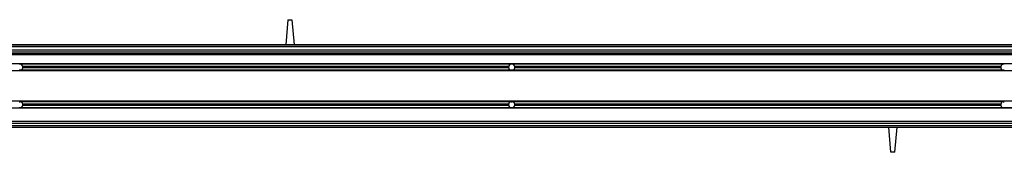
# Model space of a CAD drawing. Header units: millimetres. Extents: x 0 to 420, y 0 to 297.
# Tile 10 of 16: x 80.76 to 120.28, y 214.34 to 219.66. Entities that reach past the tile are written whole.
import ezdxf

# ---------------------------------------------------------------- set-up
doc = ezdxf.new("R2010")
doc.units = ezdxf.units.MM

msp = doc.modelspace()

# ---------------------------------------------------------------- linework, layer by layer
at = {"color": 7, "linetype": 'Continuous', "lineweight": 25}
for p, q in [((91.52568, 219.66426), (91.43772, 218.65888)), ((91.52568, 219.66426), (91.68489, 219.66426)), ((91.68489, 219.66426), (91.77285, 218.65888)), ((221.17119, 218.65888), (57.90592, 218.65888)), ((221.06241, 218.59186), (58.13749, 218.59186)), ((219.77244, 218.5751), (60.25181, 218.5751)), ((213.57258, 218.44105), (66.45166, 218.44105)), ((213.57258, 218.35727), (66.45166, 218.35727)), ((213.57258, 218.28689), (66.45166, 218.28689)), ((213.57258, 218.27013), (66.45166, 218.27013)), ((213.57258, 218.25338), (66.45166, 218.25338)), ((213.57258, 217.89311), (67.79217, 217.89311)), ((80.77787, 217.87803), (80.73696, 217.87803)), ((100.48853, 217.87803), (80.77787, 217.87803)), ((100.38552, 217.7775), (80.88088, 217.7775)), ((100.52944, 217.87803), (100.48853, 217.87803)), ((120.2401, 217.87803), (100.52944, 217.87803)), ((120.13709, 217.7775), (100.63245, 217.7775)), ((120.28101, 217.87803), (120.2401, 217.87803)), ((213.57258, 217.61496), (67.79217, 217.61496)), ((80.77787, 217.63004), (80.73696, 217.63004)), ((100.48853, 217.63004), (80.77787, 217.63004)), ((100.38552, 217.73058), (80.88088, 217.73058)), ((100.38331, 217.75404), (80.88309, 217.75404)), ((100.52944, 217.63004), (100.48853, 217.63004)), ((120.2401, 217.63004), (100.52944, 217.63004)), ((120.13709, 217.73058), (100.63245, 217.73058)), ((120.13488, 217.75404), (100.63466, 217.75404)), ((120.28101, 217.63004), (120.2401, 217.63004)), ((213.57258, 216.38504), (67.79217, 216.38504)), ((80.73696, 216.36996), (80.77787, 216.36996)), ((100.48853, 216.36996), (80.77787, 216.36996)), ((100.38552, 216.26942), (80.88088, 216.26942)), ((100.38552, 216.2225), (80.88088, 216.2225)), ((100.38331, 216.24596), (80.88309, 216.24596)), ((100.48853, 216.36996), (100.52944, 216.36996)), ((120.2401, 216.36996), (100.52944, 216.36996)), ((120.13709, 216.26942), (100.63245, 216.26942)), ((120.13709, 216.2225), (100.63245, 216.2225)), ((120.13488, 216.24596), (100.63466, 216.24596)), ((120.2401, 216.36996), (120.28101, 216.36996)), ((213.57258, 216.10689), (67.79217, 216.10689)), ((80.77787, 216.12197), (80.73696, 216.12197)), ((100.48853, 216.12197), (80.77787, 216.12197)), ((100.52944, 216.12197), (100.48853, 216.12197)), ((120.2401, 216.12197), (100.52944, 216.12197)), ((120.28101, 216.12197), (120.2401, 216.12197)), ((139.99167, 216.12197), (120.28101, 216.12197)), ((58.13749, 215.40814), (220.22852, 215.40814)), ((213.57258, 215.57571), (66.45166, 215.57571)), ((213.57258, 215.49193), (66.45166, 215.49193)), ((57.90592, 215.34112), (221.17119, 215.34112)), ((115.7291, 214.33574), (115.64114, 215.34112)), ((115.88831, 214.33574), (115.97627, 215.34112)), ((115.88831, 214.33574), (115.7291, 214.33574))]:
    msp.add_line(p, q, dxfattribs=at)
for centre, start, end in [((80.75741, 217.75404), 10.758318, 80.633211), ((80.75741, 217.75404), 360, 10.758318), ((100.50898, 217.75404), 169.241682, 180), ((100.50898, 217.75404), 99.366789, 169.241682), ((100.50898, 217.75404), 10.758318, 80.633211), ((100.50898, 217.75404), 360, 10.758318), ((120.26055, 217.75404), 169.241682, 180), ((120.26055, 217.75404), 99.366789, 169.241682), ((80.75741, 217.75404), 279.366789, 349.241682), ((80.75741, 217.75404), 349.241682, 360), ((100.50898, 217.75404), 180, 190.758318), ((100.50898, 217.75404), 190.758318, 260.633211), ((100.50898, 217.75404), 279.366789, 349.241682), ((100.50898, 217.75404), 349.241682, 360), ((120.26055, 217.75404), 180, 190.758318), ((120.26055, 217.75404), 190.758318, 260.633211), ((80.75741, 216.24596), 10.758318, 80.633211), ((80.75741, 216.24596), 279.366789, 349.241682), ((80.75741, 216.24596), 360, 10.758318), ((80.75741, 216.24596), 349.241682, 360), ((100.50898, 216.24596), 169.241682, 180), ((100.50898, 216.24596), 180, 190.758318), ((100.50898, 216.24596), 99.366789, 169.241682), ((100.50898, 216.24596), 190.758318, 260.633211), ((100.50898, 216.24596), 10.758318, 80.633211), ((100.50898, 216.24596), 279.366789, 349.241682), ((100.50898, 216.24596), 360, 10.758318), ((100.50898, 216.24596), 349.241682, 360), ((120.26055, 216.24596), 169.241682, 180), ((120.26055, 216.24596), 180, 190.758318), ((120.26055, 216.24596), 99.366789, 169.241682), ((120.26055, 216.24596), 190.758318, 260.633211)]:
    msp.add_arc(centre, 0.12567, start, end, dxfattribs=at)

doc.saveas('drawing.dxf')
